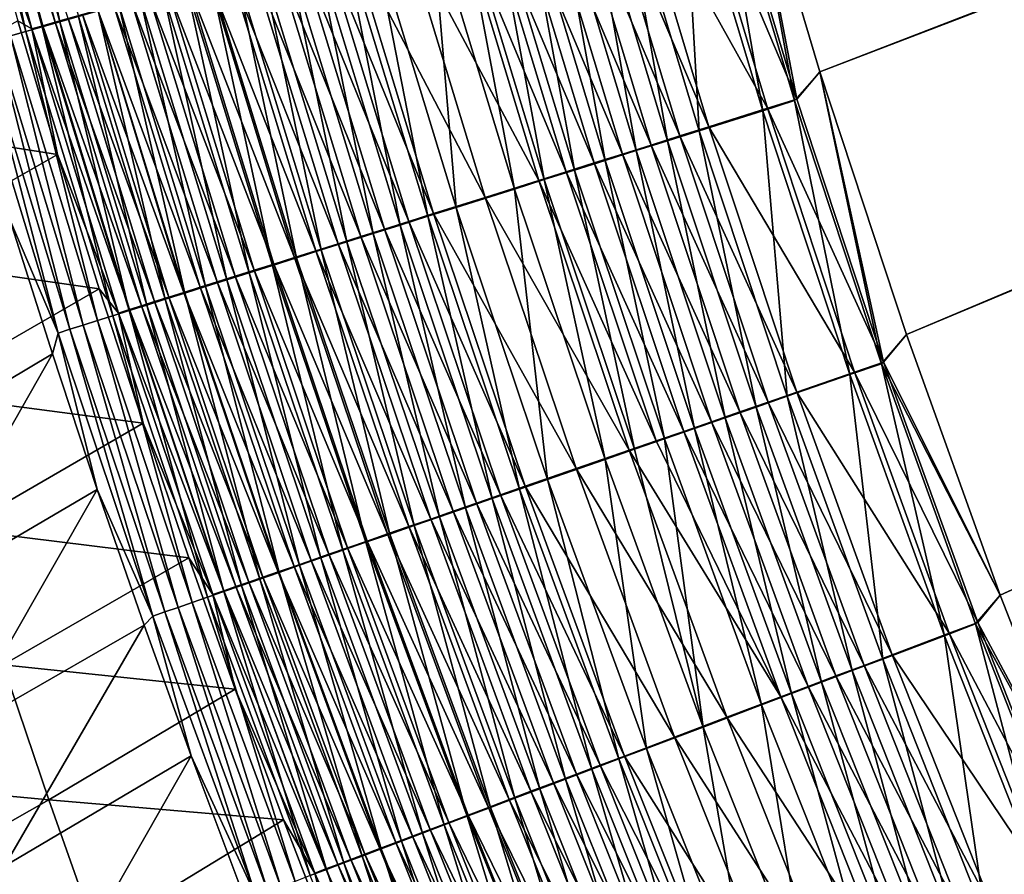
# Model space of a CAD drawing. Header units: metres. Extents: x 0 to 1400, y -1400 to 0.
# Tile 45 of 256: x 220 to 263, y -884 to -846. Entities that reach past the tile are written whole.
import ezdxf

# ---------------------------------------------------------------- set-up
doc = ezdxf.new("R2010")
doc.units = ezdxf.units.M

msp = doc.modelspace()

# ---------------------------------------------------------------- linework, layer by layer
at = {"layer": 'None'}
for points in [[(255.008926, -848.654297, -503.477753), (251.523605, -836.957336, -503.477753), (623.399841, -706.274292, -503.477753)], [(251.523621, -836.957275, -500.477753), (255.008942, -848.654236, -500.477753), (626.394043, -706.461426, -500.477753)], [(623.399841, -706.274292, -503.477753), (258.819977, -860.249512, -503.477753), (255.008926, -848.654297, -503.477753)], [(626.394043, -706.461426, -500.477753), (255.008942, -848.654236, -500.477753), (258.819977, -860.249451, -500.477753)], [(262.953918, -871.733887, -503.477753), (258.819977, -860.249512, -503.477753), (623.399841, -706.274292, -503.477753)], [(258.819977, -860.249451, -500.477753), (262.953918, -871.733887, -500.477753), (626.394043, -706.461426, -500.477753)], [(267.40802, -883.098511, -503.477753), (262.953918, -871.733887, -503.477753), (623.399841, -706.274292, -503.477753)], [(262.953918, -871.733887, -500.477753), (267.40799, -883.098511, -500.477753), (626.394043, -706.461426, -500.477753)], [(220.008713, -846.884766, -484.198975), (216.520538, -834.241577, -484.020416), (217.251572, -834.054565, -485.311615)], [(217.304382, -833.997925, -478.841522), (216.820282, -834.12207, -477.562378), (220.766678, -846.627014, -479.035065)], [(220.737335, -846.676636, -485.479645), (217.251572, -834.054565, -485.311615), (218.031128, -833.855225, -486.572296)], [(220.008713, -846.884766, -484.198975), (217.251572, -834.054565, -485.311615), (220.737335, -846.676636, -485.479645)], [(221.300293, -846.474548, -480.285583), (217.837357, -833.861389, -480.101624), (217.304382, -833.997925, -478.841522)], [(220.766678, -846.627014, -479.035065), (221.300293, -846.474548, -480.285583), (217.304382, -833.997925, -478.841522)], [(217.837357, -833.861389, -480.101624), (221.300293, -846.474548, -480.285583), (221.880783, -846.308655, -481.514679)], [(218.858078, -833.64386, -487.799988), (221.513474, -846.455078, -486.729828), (218.031128, -833.855225, -486.572296)], [(218.031128, -833.855225, -486.572296), (221.513474, -846.455078, -486.729828), (220.737335, -846.676636, -485.479645)], [(221.513474, -846.455078, -486.729828), (218.858078, -833.64386, -487.799988), (222.336029, -846.220215, -487.947113)], [(219.32872, -847.079041, -482.890259), (216.520538, -834.241577, -484.020416), (220.008713, -846.884766, -484.198975)], [(216.820282, -834.12207, -477.562378), (218.004349, -840.525269, -476.386353), (220.280975, -846.76593, -477.765411)], [(216.820282, -834.12207, -477.562378), (220.280975, -846.76593, -477.765411), (220.766678, -846.627014, -479.035065)], [(251.523605, -836.957336, -503.477753), (253.892075, -849.929993, -503.449524), (250.392166, -838.219604, -503.449249)], [(253.991898, -849.859558, -500.451813), (251.523621, -836.957275, -500.477753), (250.493881, -838.14917, -500.451538)], [(251.523605, -836.957336, -503.477753), (255.008926, -848.654297, -503.477753), (253.892075, -849.929993, -503.449524)], [(255.008942, -848.654236, -500.477753), (251.523621, -836.957275, -500.477753), (253.991898, -849.859558, -500.451813)], [(250.392166, -838.219604, -503.449249), (252.486954, -850.373535, -503.363617), (248.968475, -838.625427, -503.362518)], [(253.991898, -849.859558, -500.451813), (250.493881, -838.14917, -500.451538), (249.18251, -838.522949, -500.371704)], [(250.392166, -838.219604, -503.449249), (253.892075, -849.929993, -503.449524), (252.486954, -850.373535, -503.363617)], [(249.68689, -851.257324, -503.020233), (246.131516, -839.434143, -503.015747), (248.968475, -838.625427, -503.362518)], [(252.697617, -850.268005, -500.372742), (249.18251, -838.522949, -500.371704), (246.569336, -839.267761, -500.052399)], [(248.968475, -838.625427, -503.362518), (252.486954, -850.373535, -503.363617), (249.68689, -851.257324, -503.020233)], [(252.697617, -850.268005, -500.372742), (253.991898, -849.859558, -500.451813), (249.18251, -838.522949, -500.371704)], [(250.118439, -851.082031, -500.056519), (246.569336, -839.267761, -500.052399), (245.272232, -839.637512, -499.813568)], [(250.118439, -851.082031, -500.056519), (252.697617, -850.268005, -500.372742), (246.569336, -839.267761, -500.052399)], [(248.83812, -851.486084, -499.820007), (245.272232, -839.637512, -499.813568), (243.984619, -840.004517, -499.522369)], [(248.296936, -851.696106, -502.763428), (244.723343, -839.835571, -502.756409), (246.131516, -839.434143, -503.015747)], [(248.83812, -851.486084, -499.820007), (250.118439, -851.082031, -500.056519), (245.272232, -839.637512, -499.813568)], [(248.296936, -851.696106, -502.763428), (246.131516, -839.434143, -503.015747), (249.68689, -851.257324, -503.020233)], [(247.567062, -851.887268, -499.531616), (243.984619, -840.004517, -499.522369), (242.708817, -840.368164, -499.179138)], [(246.917023, -852.131653, -502.450287), (243.325455, -840.23407, -502.440247), (244.723343, -839.835571, -502.756409)], [(247.567062, -851.887268, -499.531616), (248.83812, -851.486084, -499.820007), (243.984619, -840.004517, -499.522369)], [(246.917023, -852.131653, -502.450287), (244.723343, -839.835571, -502.756409), (248.296936, -851.696106, -502.763428)], [(218.004349, -840.525269, -476.386353), (219.664642, -846.411011, -476.483002), (220.280975, -846.76593, -477.765411)], [(246.307541, -852.28479, -499.191681), (242.708817, -840.368164, -499.179138), (241.447205, -840.727783, -498.784149)], [(243.325455, -840.23407, -502.440247), (245.549652, -852.563293, -502.081207), (241.940399, -840.628967, -502.067566)], [(246.307541, -852.28479, -499.191681), (247.567062, -851.887268, -499.531616), (242.708817, -840.368164, -499.179138)], [(245.549652, -852.563293, -502.081207), (243.325455, -840.23407, -502.440247), (246.917023, -852.131653, -502.450287)], [(241.447205, -840.727783, -498.784149), (240.202011, -841.082764, -498.337891), (245.06189, -852.677917, -498.800507)], [(241.940399, -840.628967, -502.067566), (244.197327, -852.990173, -501.656494), (240.57074, -841.019409, -501.638733)], [(245.06189, -852.677917, -498.800507), (246.307541, -852.28479, -499.191681), (241.447205, -840.727783, -498.784149)], [(241.940399, -840.628967, -502.067566), (245.549652, -852.563293, -502.081207), (244.197327, -852.990173, -501.656494)], [(242.620529, -853.448486, -497.866547), (238.975067, -841.432556, -497.841187), (236.582809, -842.114563, -496.700378)], [(239.218918, -841.404846, -501.154236), (241.546906, -853.826782, -500.642487), (237.886917, -841.784607, -500.61496)], [(243.832291, -853.06604, -498.358521), (240.202011, -841.082764, -498.337891), (238.975067, -841.432556, -497.841187)], [(242.620529, -853.448486, -497.866547), (243.832291, -853.06604, -498.358521), (238.975067, -841.432556, -497.841187)], [(240.57074, -841.019409, -501.638733), (242.862442, -853.411499, -501.176605), (239.218918, -841.404846, -501.154236)], [(239.218918, -841.404846, -501.154236), (242.862442, -853.411499, -501.176605), (241.546906, -853.826782, -500.642487)], [(240.202011, -841.082764, -498.337891), (243.832291, -853.06604, -498.358521), (245.06189, -852.677917, -498.800507)], [(240.57074, -841.019409, -501.638733), (244.197327, -852.990173, -501.656494), (242.862442, -853.411499, -501.176605)], [(237.886917, -841.784607, -500.61496), (238.981232, -854.636719, -499.415588), (235.28981, -842.525085, -499.376373)], [(237.886917, -841.784607, -500.61496), (241.546906, -853.826782, -500.642487), (238.981232, -854.636719, -499.415588)], [(240.257233, -854.194458, -496.736481), (236.582809, -842.114563, -496.700378), (234.284149, -842.769897, -495.369507)], [(240.257233, -854.194458, -496.736481), (242.620529, -853.448486, -497.866547), (236.582809, -842.114563, -496.700378)], [(235.28981, -842.525085, -499.376373), (237.734741, -855.030212, -498.724945), (234.028427, -842.884766, -498.679199)], [(235.28981, -842.525085, -499.376373), (238.981232, -854.636719, -499.415588), (237.734741, -855.030212, -498.724945)], [(236.888, -855.257935, -494.690552), (233.174194, -843.086426, -494.635254), (232.092804, -843.394775, -493.856415)], [(234.028427, -842.884766, -498.679199), (236.514893, -855.415283, -497.984192), (232.794312, -843.236694, -497.931519)], [(237.985413, -854.91156, -495.41803), (234.284149, -842.769897, -495.369507), (233.174194, -843.086426, -494.635254)], [(236.888, -855.257935, -494.690552), (237.985413, -854.91156, -495.41803), (233.174194, -843.086426, -494.635254)], [(234.028427, -842.884766, -498.679199), (237.734741, -855.030212, -498.724945), (236.514893, -855.415283, -497.984192)], [(237.985413, -854.91156, -495.41803), (240.257233, -854.194458, -496.736481), (234.284149, -842.769897, -495.369507)], [(234.162445, -856.157959, -496.356567), (230.415314, -843.915161, -496.288818), (231.58931, -843.580322, -497.134369)], [(235.818512, -855.595581, -493.918823), (232.092804, -843.394775, -493.856415), (231.041611, -843.69458, -493.034058)], [(235.323517, -855.791443, -497.194397), (231.58931, -843.580322, -497.134369), (232.794312, -843.236694, -497.931519)], [(234.162445, -856.157959, -496.356567), (231.58931, -843.580322, -497.134369), (235.323517, -855.791443, -497.194397)], [(235.818512, -855.595581, -493.918823), (236.888, -855.257935, -494.690552), (232.092804, -843.394775, -493.856415)], [(232.794312, -843.236694, -497.931519), (236.514893, -855.415283, -497.984192), (235.323517, -855.791443, -497.194397)], [(233.769592, -856.242371, -492.24704), (230.02211, -843.985291, -492.169464), (229.035751, -844.266663, -491.264008)], [(233.033432, -856.514404, -495.471832), (229.274109, -844.240662, -495.396027), (230.415314, -843.915161, -496.288818)], [(234.778549, -855.923828, -493.103912), (231.041611, -843.69458, -493.034058), (230.02211, -843.985291, -492.169464)], [(233.769592, -856.242371, -492.24704), (234.778549, -855.923828, -493.103912), (230.02211, -843.985291, -492.169464)], [(233.033432, -856.514404, -495.471832), (230.415314, -843.915161, -496.288818), (234.162445, -856.157959, -496.356567)], [(234.778549, -855.923828, -493.103912), (235.818512, -855.595581, -493.918823), (231.041611, -843.69458, -493.034058)], [(232.793015, -856.550659, -491.34964), (229.035751, -844.266663, -491.264008), (228.083923, -844.538147, -490.319122)], [(229.274109, -844.240662, -495.396027), (231.93808, -856.860229, -494.541595), (228.167313, -844.556335, -494.457367)], [(232.793015, -856.550659, -491.34964), (233.769592, -856.242371, -492.24704), (229.035751, -844.266663, -491.264008)], [(231.93808, -856.860229, -494.541595), (229.274109, -844.240662, -495.396027), (233.033432, -856.514404, -495.471832)], [(227.096481, -844.861816, -493.474396), (229.85437, -857.518188, -492.550537), (226.063156, -845.156616, -492.448608)], [(227.168091, -844.799438, -489.336182), (226.289673, -845.050049, -488.316528), (230.942657, -857.134827, -489.438599)], [(230.877869, -857.195007, -493.567352), (227.096481, -844.861816, -493.474396), (228.167313, -844.556335, -494.457367)], [(229.85437, -857.518188, -492.550537), (227.096481, -844.861816, -493.474396), (230.877869, -857.195007, -493.567352)], [(231.850235, -856.848328, -490.413025), (228.083923, -844.538147, -490.319122), (227.168091, -844.799438, -489.336182)], [(230.942657, -857.134827, -489.438599), (231.850235, -856.848328, -490.413025), (227.168091, -844.799438, -489.336182)], [(231.850235, -856.848328, -490.413025), (232.793015, -856.550659, -491.34964), (228.083923, -844.538147, -490.319122)], [(228.167313, -844.556335, -494.457367), (231.93808, -856.860229, -494.541595), (230.877869, -857.195007, -493.567352)], [(229.238708, -857.672852, -487.381592), (225.450104, -845.289612, -487.261566), (224.650818, -845.517761, -486.172699)], [(226.063156, -845.156616, -492.448608), (228.869064, -857.829285, -491.492615), (225.068893, -845.440308, -491.38147)], [(226.289673, -845.050049, -488.316528), (225.450104, -845.289612, -487.261566), (230.071686, -857.409851, -488.427643)], [(225.450104, -845.289612, -487.261566), (229.238708, -857.672852, -487.381592), (230.071686, -857.409851, -488.427643)], [(226.063156, -845.156616, -492.448608), (229.85437, -857.518188, -492.550537), (228.869064, -857.829285, -491.492615)], [(226.289673, -845.050049, -488.316528), (230.071686, -857.409851, -488.427643), (230.942657, -857.134827, -489.438599)], [(227.692322, -858.161194, -485.189636), (223.893158, -845.734009, -485.051422), (223.178253, -845.93811, -483.899841)], [(227.019196, -858.413452, -489.25946), (223.203766, -845.972534, -489.129211), (224.11525, -845.712402, -490.274506)], [(224.650818, -845.517761, -486.172699), (223.893158, -845.734009, -485.051422), (228.445145, -857.923462, -486.301758)], [(223.893158, -845.734009, -485.051422), (227.692322, -858.161194, -485.189636), (228.445145, -857.923462, -486.301758)], [(225.068893, -845.440308, -491.38147), (227.923492, -858.127869, -490.395111), (224.11525, -845.712402, -490.274506)], [(224.11525, -845.712402, -490.274506), (227.923492, -858.127869, -490.395111), (227.019196, -858.413452, -489.25946)], [(228.445145, -857.923462, -486.301758), (229.238708, -857.672852, -487.381592), (224.650818, -845.517761, -486.172699)], [(225.068893, -845.440308, -491.38147), (228.869064, -857.829285, -491.492615), (227.923492, -858.127869, -490.395111)], [(226.313187, -858.596802, -482.876953), (222.507111, -846.129761, -482.720184), (221.880783, -846.308655, -481.514679)], [(223.203766, -845.972534, -489.129211), (226.157654, -858.685547, -488.087158), (222.336029, -846.220215, -487.947113)], [(223.178253, -845.93811, -483.899841), (222.507111, -846.129761, -482.720184), (226.981323, -858.385742, -484.047302)], [(222.507111, -846.129761, -482.720184), (226.313187, -858.596802, -482.876953), (226.981323, -858.385742, -484.047302)], [(226.981323, -858.385742, -484.047302), (227.692322, -858.161194, -485.189636), (223.178253, -845.93811, -483.899841)], [(226.157654, -858.685547, -488.087158), (223.203766, -845.972534, -489.129211), (227.019196, -858.413452, -489.25946)], [(221.412216, -852.311951, -476.578217), (219.664642, -846.411011, -476.483002), (211.787125, -850.785583, -450.113312)], [(220.280975, -846.76593, -477.765411), (219.664642, -846.411011, -476.483002), (221.412216, -852.311951, -476.578217)], [(220.766678, -846.627014, -479.035065), (220.280975, -846.76593, -477.765411), (224.576111, -859.145569, -479.219604)], [(221.513474, -846.455078, -486.729828), (224.568481, -859.1875, -485.639679), (220.737335, -846.676636, -485.479645)], [(225.109558, -858.977051, -480.460907), (221.300293, -846.474548, -480.285583), (220.766678, -846.627014, -479.035065)], [(224.576111, -859.145569, -479.219604), (225.109558, -858.977051, -480.460907), (220.766678, -846.627014, -479.035065)], [(221.880783, -846.308655, -481.514679), (221.300293, -846.474548, -480.285583), (225.688919, -858.794006, -481.680756)], [(221.300293, -846.474548, -480.285583), (225.109558, -858.977051, -480.460907), (225.688919, -858.794006, -481.680756)], [(225.340363, -858.943665, -486.879822), (221.513474, -846.455078, -486.729828), (222.336029, -846.220215, -487.947113)], [(224.568481, -859.1875, -485.639679), (221.513474, -846.455078, -486.729828), (225.340363, -858.943665, -486.879822)], [(225.688919, -858.794006, -481.680756), (226.313187, -858.596802, -482.876953), (221.880783, -846.308655, -481.514679)], [(222.336029, -846.220215, -487.947113), (226.157654, -858.685547, -488.087158), (225.340363, -858.943665, -486.879822)], [(222.536377, -859.829468, -481.746216), (218.698502, -847.259094, -481.555908), (219.32872, -847.079041, -482.890259)], [(223.165375, -859.630737, -483.070496), (219.32872, -847.079041, -482.890259), (220.008713, -846.884766, -484.198975)], [(223.165375, -859.630737, -483.070496), (222.536377, -859.829468, -481.746216), (219.32872, -847.079041, -482.890259)], [(223.843109, -859.416626, -484.36911), (220.008713, -846.884766, -484.198975), (220.737335, -846.676636, -485.479645)], [(223.165375, -859.630737, -483.070496), (220.008713, -846.884766, -484.198975), (223.843109, -859.416626, -484.36911)], [(220.280975, -846.76593, -477.765411), (221.412216, -852.311951, -476.578217), (224.0896, -859.299316, -477.959045)], [(220.280975, -846.76593, -477.765411), (224.0896, -859.299316, -477.959045), (224.576111, -859.145569, -479.219604)], [(220.737335, -846.676636, -485.479645), (224.568481, -859.1875, -485.639679), (223.843109, -859.416626, -484.36911)], [(221.429016, -860.179443, -479.030151), (217.591843, -847.5755, -478.819977), (218.119171, -847.424683, -480.198334)], [(218.698502, -847.259094, -481.555908), (221.957214, -860.012451, -480.398651), (218.119171, -847.424683, -480.198334)], [(218.119171, -847.424683, -480.198334), (221.957214, -860.012451, -480.398651), (221.429016, -860.179443, -479.030151)], [(218.698502, -847.259094, -481.555908), (222.536377, -859.829468, -481.746216), (221.957214, -860.012451, -480.398651)], [(221.429016, -860.179443, -479.030151), (219.312576, -855.172302, -477.565002), (217.591843, -847.5755, -478.819977)], [(255.008926, -848.654297, -503.477753), (257.71759, -861.529358, -503.449768), (253.892075, -849.929993, -503.449524)], [(257.815643, -861.458801, -500.452026), (255.008942, -848.654236, -500.477753), (253.991898, -849.859558, -500.451813)], [(255.008926, -848.654297, -503.477753), (258.819977, -860.249512, -503.477753), (257.71759, -861.529358, -503.449768)], [(257.815643, -861.458801, -500.452026), (258.819977, -860.249451, -500.477753), (255.008942, -848.654236, -500.477753)], [(253.892075, -849.929993, -503.449524), (256.331726, -862.009949, -503.364655), (252.486954, -850.373535, -503.363617)], [(257.815643, -861.458801, -500.452026), (253.991898, -849.859558, -500.451813), (252.697617, -850.268005, -500.372742)], [(253.892075, -849.929993, -503.449524), (257.71759, -861.529358, -503.449768), (256.331726, -862.009949, -503.364655)], [(252.486954, -850.373535, -503.363617), (253.569916, -862.967651, -503.024445), (249.68689, -851.257324, -503.020233)], [(256.539093, -861.901428, -500.373688), (252.697617, -850.268005, -500.372742), (250.118439, -851.082031, -500.056519)], [(252.486954, -850.373535, -503.363617), (256.331726, -862.009949, -503.364655), (253.569916, -862.967651, -503.024445)], [(256.539093, -861.901428, -500.373688), (257.815643, -861.458801, -500.452026), (252.697617, -850.268005, -500.372742)], [(213.473862, -856.827393, -450.095612), (221.412216, -852.311951, -476.578217), (211.787125, -850.785583, -450.113312)], [(252.198868, -863.443054, -502.769958), (248.296936, -851.696106, -502.763428), (249.68689, -851.257324, -503.020233)], [(253.995132, -862.783447, -500.060394), (250.118439, -851.082031, -500.056519), (248.83812, -851.486084, -499.820007)], [(249.68689, -851.257324, -503.020233), (253.569916, -862.967651, -503.024445), (252.198868, -863.443054, -502.769958)], [(253.995132, -862.783447, -500.060394), (256.539093, -861.901428, -500.373688), (250.118439, -851.082031, -500.056519)], [(250.837616, -863.9151, -502.459717), (246.917023, -852.131653, -502.450287), (248.296936, -851.696106, -502.763428)], [(252.732224, -863.221313, -499.82605), (248.83812, -851.486084, -499.820007), (247.567062, -851.887268, -499.531616)], [(250.837616, -863.9151, -502.459717), (248.296936, -851.696106, -502.763428), (252.198868, -863.443054, -502.769958)], [(252.732224, -863.221313, -499.82605), (253.995132, -862.783447, -500.060394), (248.83812, -851.486084, -499.820007)], [(250.235779, -864.086914, -499.203491), (246.307541, -852.28479, -499.191681), (245.06189, -852.677917, -498.800507)], [(249.488632, -864.382874, -502.094025), (245.549652, -852.563293, -502.081207), (246.917023, -852.131653, -502.450287)], [(251.478363, -863.656067, -499.540314), (247.567062, -851.887268, -499.531616), (246.307541, -852.28479, -499.191681)], [(250.235779, -864.086914, -499.203491), (251.478363, -863.656067, -499.540314), (246.307541, -852.28479, -499.191681)], [(249.488632, -864.382874, -502.094025), (246.917023, -852.131653, -502.450287), (250.837616, -863.9151, -502.459717)], [(251.478363, -863.656067, -499.540314), (252.732224, -863.221313, -499.82605), (247.567062, -851.887268, -499.531616)], [(223.248505, -858.227234, -476.671936), (221.412216, -852.311951, -476.578217), (213.473862, -856.827393, -450.095612)], [(221.412216, -852.311951, -476.578217), (223.248505, -858.227234, -476.671936), (224.0896, -859.299316, -477.959045)], [(245.06189, -852.677917, -498.800507), (243.832291, -853.06604, -498.358521), (249.006744, -864.513062, -498.815887)], [(245.549652, -852.563293, -502.081207), (248.154358, -864.845581, -501.673187), (244.197327, -852.990173, -501.656494)], [(249.006744, -864.513062, -498.815887), (250.235779, -864.086914, -499.203491), (245.06189, -852.677917, -498.800507)], [(248.154358, -864.845581, -501.673187), (245.549652, -852.563293, -502.081207), (249.488632, -864.382874, -502.094025)], [(247.793381, -864.933777, -498.377899), (243.832291, -853.06604, -498.358521), (242.620529, -853.448486, -497.866547)], [(244.197327, -852.990173, -501.656494), (246.837097, -865.302368, -501.197662), (242.862442, -853.411499, -501.176605)], [(243.832291, -853.06604, -498.358521), (247.793381, -864.933777, -498.377899), (249.006744, -864.513062, -498.815887)], [(244.197327, -852.990173, -501.656494), (248.154358, -864.845581, -501.673187), (246.837097, -865.302368, -501.197662)], [(246.597458, -865.348389, -497.890411), (242.620529, -853.448486, -497.866547), (240.257233, -854.194458, -496.736481)], [(242.862442, -853.411499, -501.176605), (245.538757, -865.752563, -500.668396), (241.546906, -853.826782, -500.642487)], [(246.597458, -865.348389, -497.890411), (247.793381, -864.933777, -498.377899), (242.620529, -853.448486, -497.866547)], [(242.862442, -853.411499, -501.176605), (246.837097, -865.302368, -501.197662), (245.538757, -865.752563, -500.668396)], [(241.546906, -853.826782, -500.642487), (243.005981, -866.630798, -499.452576), (238.981232, -854.636719, -499.415588)], [(241.546906, -853.826782, -500.642487), (245.538757, -865.752563, -500.668396), (243.005981, -866.630798, -499.452576)], [(244.26445, -866.157349, -496.770538), (240.257233, -854.194458, -496.736481), (237.985413, -854.91156, -495.41803)], [(244.26445, -866.157349, -496.770538), (246.597458, -865.348389, -497.890411), (240.257233, -854.194458, -496.736481)], [(238.981232, -854.636719, -499.415588), (241.775101, -867.057678, -498.768066), (237.734741, -855.030212, -498.724945)], [(238.981232, -854.636719, -499.415588), (243.005981, -866.630798, -499.452576), (241.775101, -867.057678, -498.768066)], [(219.312576, -855.172302, -477.565002), (221.184235, -861.098938, -477.66568), (213.216843, -865.841003, -451.09906)], [(221.429016, -860.179443, -479.030151), (221.184235, -861.098938, -477.66568), (219.312576, -855.172302, -477.565002)], [(240.936691, -867.311157, -494.742706), (236.888, -855.257935, -494.690552), (235.818512, -855.595581, -493.918823)], [(237.734741, -855.030212, -498.724945), (240.570282, -867.475464, -498.033875), (236.514893, -855.415283, -497.984192)], [(242.020859, -866.935242, -495.463806), (237.985413, -854.91156, -495.41803), (236.888, -855.257935, -494.690552)], [(240.936691, -867.311157, -494.742706), (242.020859, -866.935242, -495.463806), (236.888, -855.257935, -494.690552)], [(237.734741, -855.030212, -498.724945), (241.775101, -867.057678, -498.768066), (240.570282, -867.475464, -498.033875)], [(242.020859, -866.935242, -495.463806), (244.26445, -866.157349, -496.770538), (237.985413, -854.91156, -495.41803)], [(239.879822, -867.677551, -493.977722), (235.818512, -855.595581, -493.918823), (234.778549, -855.923828, -493.103912)], [(236.514893, -855.415283, -497.984192), (239.39328, -867.883545, -497.251007), (235.323517, -855.791443, -497.194397)], [(239.879822, -867.677551, -493.977722), (240.936691, -867.311157, -494.742706), (235.818512, -855.595581, -493.918823)], [(236.514893, -855.415283, -497.984192), (240.570282, -867.475464, -498.033875), (239.39328, -867.883545, -497.251007)], [(237.129883, -868.668457, -495.543396), (233.033432, -856.514404, -495.471832), (234.162445, -856.157959, -496.356567)], [(238.851807, -868.033997, -493.16983), (234.778549, -855.923828, -493.103912), (233.769592, -856.242371, -492.24704)], [(238.245911, -868.281433, -496.420471), (234.162445, -856.157959, -496.356567), (235.323517, -855.791443, -497.194397)], [(237.129883, -868.668457, -495.543396), (234.162445, -856.157959, -496.356567), (238.245911, -868.281433, -496.420471)], [(238.851807, -868.033997, -493.16983), (239.879822, -867.677551, -493.977722), (234.778549, -855.923828, -493.103912)], [(235.323517, -855.791443, -497.194397), (239.39328, -867.883545, -497.251007), (238.245911, -868.281433, -496.420471)], [(236.888062, -868.714844, -491.430511), (232.793015, -856.550659, -491.34964), (231.850235, -856.848328, -490.413025)], [(236.046738, -869.044006, -494.621124), (231.93808, -856.860229, -494.541595), (233.033432, -856.514404, -495.471832)], [(237.854111, -868.379944, -492.320313), (233.769592, -856.242371, -492.24704), (232.793015, -856.550659, -491.34964)], [(236.888062, -868.714844, -491.430511), (237.854111, -868.379944, -492.320313), (232.793015, -856.550659, -491.34964)], [(236.046738, -869.044006, -494.621124), (233.033432, -856.514404, -495.471832), (237.129883, -868.668457, -495.543396)], [(237.854111, -868.379944, -492.320313), (238.851807, -868.033997, -493.16983), (233.769592, -856.242371, -492.24704)], [(215.240982, -862.846863, -450.078217), (223.248505, -858.227234, -476.671936), (213.473862, -856.827393, -450.095612)], [(231.93808, -856.860229, -494.541595), (234.997971, -869.407715, -493.655121), (230.877869, -857.195007, -493.567352)], [(235.955078, -869.03833, -490.50174), (231.850235, -856.848328, -490.413025), (230.942657, -857.134827, -489.438599)], [(235.955078, -869.03833, -490.50174), (236.888062, -868.714844, -491.430511), (231.850235, -856.848328, -490.413025)], [(234.997971, -869.407715, -493.655121), (231.93808, -856.860229, -494.541595), (236.046738, -869.044006, -494.621124)], [(230.071686, -857.409851, -488.427643), (229.238708, -857.672852, -487.381592), (234.193726, -869.649048, -488.532684)], [(233.985092, -869.758911, -492.64682), (229.85437, -857.518188, -492.550537), (230.877869, -857.195007, -493.567352)], [(230.942657, -857.134827, -489.438599), (230.071686, -857.409851, -488.427643), (235.056503, -869.349915, -489.53537)], [(230.071686, -857.409851, -488.427643), (234.193726, -869.649048, -488.532684), (235.056503, -869.349915, -489.53537)], [(230.877869, -857.195007, -493.567352), (234.997971, -869.407715, -493.655121), (233.985092, -869.758911, -492.64682)], [(235.056503, -869.349915, -489.53537), (235.955078, -869.03833, -490.50174), (230.942657, -857.134827, -489.438599)], [(228.445145, -857.923462, -486.301758), (227.692322, -858.161194, -485.189636), (232.581055, -870.208191, -486.423767)], [(228.869064, -857.829285, -491.492615), (232.072906, -870.421997, -490.509125), (227.923492, -858.127869, -490.395111)], [(233.368118, -869.935303, -487.495026), (229.238708, -857.672852, -487.381592), (228.445145, -857.923462, -486.301758)], [(232.581055, -870.208191, -486.423767), (233.368118, -869.935303, -487.495026), (228.445145, -857.923462, -486.301758)], [(229.85437, -857.518188, -492.550537), (233.009567, -870.097168, -491.597656), (228.869064, -857.829285, -491.492615)], [(228.869064, -857.829285, -491.492615), (233.009567, -870.097168, -491.597656), (232.072906, -870.421997, -490.509125)], [(229.238708, -857.672852, -487.381592), (233.368118, -869.935303, -487.495026), (234.193726, -869.649048, -488.532684)], [(233.009567, -870.097168, -491.597656), (229.85437, -857.518188, -492.550537), (233.985092, -869.758911, -492.64682)], [(225.174942, -864.156067, -476.764069), (223.248505, -858.227234, -476.671936), (215.240982, -862.846863, -450.078217)], [(224.0896, -859.299316, -477.959045), (223.248505, -858.227234, -476.671936), (225.174942, -864.156067, -476.764069)], [(231.833862, -870.467224, -485.320374), (227.692322, -858.161194, -485.189636), (226.981323, -858.385742, -484.047302)], [(227.923492, -858.127869, -490.395111), (231.176605, -870.732788, -489.382629), (227.019196, -858.413452, -489.25946)], [(227.692322, -858.161194, -485.189636), (231.833862, -870.467224, -485.320374), (232.581055, -870.208191, -486.423767)], [(227.923492, -858.127869, -490.395111), (232.072906, -870.421997, -490.509125), (231.176605, -870.732788, -489.382629)], [(225.688919, -858.794006, -481.680756), (225.109558, -858.977051, -480.460907), (229.841873, -871.157898, -481.837952)], [(226.157654, -858.685547, -488.087158), (229.510956, -871.310364, -487.021729), (225.340363, -858.943665, -486.879822)], [(230.463257, -870.942444, -483.025299), (226.313187, -858.596802, -482.876953), (225.688919, -858.794006, -481.680756)], [(229.841873, -871.157898, -481.837952), (230.463257, -870.942444, -483.025299), (225.688919, -858.794006, -481.680756)], [(230.322144, -871.029053, -488.219635), (226.157654, -858.685547, -488.087158), (227.019196, -858.413452, -489.25946)], [(229.510956, -871.310364, -487.021729), (226.157654, -858.685547, -488.087158), (230.322144, -871.029053, -488.219635)], [(226.981323, -858.385742, -484.047302), (226.313187, -858.596802, -482.876953), (231.127594, -870.712097, -484.186829)], [(226.313187, -858.596802, -482.876953), (230.463257, -870.942444, -483.025299), (231.127594, -870.712097, -484.186829)], [(231.127594, -870.712097, -484.186829), (231.833862, -870.467224, -485.320374), (226.981323, -858.385742, -484.047302)], [(227.019196, -858.413452, -489.25946), (231.176605, -870.732788, -489.382629), (230.322144, -871.029053, -488.219635)], [(224.568481, -859.1875, -485.639679), (228.022964, -871.826294, -484.530121), (223.843109, -859.416626, -484.36911)], [(224.576111, -859.145569, -479.219604), (224.0896, -859.299316, -477.959045), (228.731979, -871.542664, -479.394409)], [(228.744186, -871.576233, -485.791107), (224.568481, -859.1875, -485.639679), (225.340363, -858.943665, -486.879822)], [(228.022964, -871.826294, -484.530121), (224.568481, -859.1875, -485.639679), (228.744186, -871.576233, -485.791107)], [(229.26445, -871.358093, -480.626923), (225.109558, -858.977051, -480.460907), (224.576111, -859.145569, -479.219604)], [(228.731979, -871.542664, -479.394409), (229.26445, -871.358093, -480.626923), (224.576111, -859.145569, -479.219604)], [(225.109558, -858.977051, -480.460907), (229.26445, -871.358093, -480.626923), (229.841873, -871.157898, -481.837952)], [(225.340363, -858.943665, -486.879822), (229.510956, -871.310364, -487.021729), (228.744186, -871.576233, -485.791107)], [(222.536377, -859.829468, -481.746216), (223.165375, -859.630737, -483.070496), (226.721451, -872.277588, -481.926392)], [(227.348343, -872.060242, -483.241119), (223.165375, -859.630737, -483.070496), (223.843109, -859.416626, -484.36911)], [(226.721451, -872.277588, -481.926392), (223.165375, -859.630737, -483.070496), (227.348343, -872.060242, -483.241119)], [(223.843109, -859.416626, -484.36911), (228.022964, -871.826294, -484.530121), (227.348343, -872.060242, -483.241119)], [(224.0896, -859.299316, -477.959045), (225.174942, -864.156067, -476.764069), (228.245483, -871.711365, -478.142517)], [(224.0896, -859.299316, -477.959045), (228.245483, -871.711365, -478.142517), (228.731979, -871.542664, -479.394409)], [(221.957214, -860.012451, -480.398651), (225.615204, -872.661194, -479.229248), (221.429016, -860.179443, -479.030151)], [(221.957214, -860.012451, -480.398651), (222.536377, -859.829468, -481.746216), (226.143372, -872.478027, -480.588318)], [(225.615204, -872.661194, -479.229248), (221.957214, -860.012451, -480.398651), (226.143372, -872.478027, -480.588318)], [(226.143372, -872.478027, -480.588318), (222.536377, -859.829468, -481.746216), (226.721451, -872.277588, -481.926392)], [(223.15892, -867.076416, -477.765289), (221.184235, -861.098938, -477.66568), (221.429016, -860.179443, -479.030151)], [(225.615204, -872.661194, -479.229248), (223.15892, -867.076416, -477.765289), (221.429016, -860.179443, -479.030151)], [(258.819977, -860.249512, -503.477753), (262.953918, -871.733887, -503.477753), (257.71759, -861.529358, -503.449768)], [(262.953918, -871.733887, -500.477753), (258.819977, -860.249451, -500.477753), (257.815643, -861.458801, -500.452026)], [(213.216843, -865.841003, -451.09906), (221.184235, -861.098938, -477.66568), (215.086685, -871.815735, -451.088226)], [(221.184235, -861.098938, -477.66568), (223.15892, -867.076416, -477.765289), (215.086685, -871.815735, -451.088226)], [(257.71759, -861.529358, -503.449768), (260.501678, -873.52533, -503.365601), (256.331726, -862.009949, -503.364655)], [(261.963989, -872.937622, -500.45224), (257.815643, -861.458801, -500.452026), (256.539093, -861.901428, -500.373688)], [(257.71759, -861.529358, -503.449768), (262.953918, -871.733887, -503.477753), (261.867645, -873.008362, -503.449982)], [(261.867645, -873.008362, -503.449982), (260.501678, -873.52533, -503.365601), (257.71759, -861.529358, -503.449768)], [(261.963989, -872.937622, -500.45224), (262.953918, -871.733887, -500.477753), (257.815643, -861.458801, -500.452026)], [(256.331726, -862.009949, -503.364655), (257.779449, -874.555603, -503.02832), (253.569916, -862.967651, -503.024445)], [(260.70578, -873.413757, -500.374542), (256.539093, -861.901428, -500.373688), (253.995132, -862.783447, -500.060394)], [(256.331726, -862.009949, -503.364655), (260.501678, -873.52533, -503.365601), (257.779449, -874.555603, -503.02832)], [(260.70578, -873.413757, -500.374542), (261.963989, -872.937622, -500.45224), (256.539093, -861.901428, -500.373688)], [(217.088348, -868.842651, -450.061127), (225.174942, -864.156067, -476.764069), (215.240982, -862.846863, -450.078217)], [(253.569916, -862.967651, -503.024445), (256.427948, -875.067139, -502.776062), (252.198868, -863.443054, -502.769958)], [(258.198273, -874.362671, -500.063965), (253.995132, -862.783447, -500.060394), (252.732224, -863.221313, -499.82605)], [(253.569916, -862.967651, -503.024445), (257.779449, -874.555603, -503.02832), (256.427948, -875.067139, -502.776062)], [(258.198273, -874.362671, -500.063965), (260.70578, -873.413757, -500.374542), (253.995132, -862.783447, -500.060394)], [(255.086029, -875.574951, -502.468506), (250.837616, -863.9151, -502.459717), (252.198868, -863.443054, -502.769958)], [(256.953369, -874.833801, -499.831635), (252.732224, -863.221313, -499.82605), (251.478363, -863.656067, -499.540314)], [(252.198868, -863.443054, -502.769958), (256.427948, -875.067139, -502.776062), (255.086029, -875.574951, -502.468506)], [(256.953369, -874.833801, -499.831635), (258.198273, -874.362671, -500.063965), (252.732224, -863.221313, -499.82605)], [(253.756088, -876.078308, -502.105957), (249.488632, -864.382874, -502.094025), (250.837616, -863.9151, -502.459717)], [(255.717316, -875.301514, -499.54837), (251.478363, -863.656067, -499.540314), (250.235779, -864.086914, -499.203491)], [(253.756088, -876.078308, -502.105957), (250.837616, -863.9151, -502.459717), (255.086029, -875.574951, -502.468506)], [(255.717316, -875.301514, -499.54837), (256.953369, -874.833801, -499.831635), (251.478363, -863.656067, -499.540314)], [(227.192963, -870.097473, -476.854553), (225.174942, -864.156067, -476.764069), (217.088348, -868.842651, -450.061127)], [(225.174942, -864.156067, -476.764069), (227.192963, -870.097473, -476.854553), (228.245483, -871.711365, -478.142517)], [(252.440506, -876.576172, -501.688751), (248.154358, -864.845581, -501.673187), (249.488632, -864.382874, -502.094025)], [(254.492279, -875.765076, -499.214478), (250.235779, -864.086914, -499.203491), (249.006744, -864.513062, -498.815887)], [(252.440506, -876.576172, -501.688751), (249.488632, -864.382874, -502.094025), (253.756088, -876.078308, -502.105957)], [(254.492279, -875.765076, -499.214478), (255.717316, -875.301514, -499.54837), (250.235779, -864.086914, -499.203491)], [(248.154358, -864.845581, -501.673187), (249.861115, -877.552368, -500.692596), (246.837097, -865.302368, -501.197662)], [(249.006744, -864.513062, -498.815887), (247.793381, -864.933777, -498.377899), (253.280472, -876.223694, -498.830231)], [(249.861115, -877.552368, -500.692596), (248.154358, -864.845581, -501.673187), (252.440506, -876.576172, -501.688751)], [(253.280472, -876.223694, -498.830231), (254.492279, -875.765076, -499.214478), (249.006744, -864.513062, -498.815887)], [(246.837097, -865.302368, -501.197662), (249.861115, -877.552368, -500.692596), (245.538757, -865.752563, -500.668396)], [(253.280472, -876.223694, -498.830231), (247.793381, -864.933777, -498.377899), (246.597458, -865.348389, -497.890411)], [(250.904541, -877.122742, -497.912689), (246.597458, -865.348389, -497.890411), (244.26445, -866.157349, -496.770538)], [(250.904541, -877.122742, -497.912689), (253.280472, -876.223694, -498.830231), (246.597458, -865.348389, -497.890411)], [(248.603134, -877.993591, -496.802368), (244.26445, -866.157349, -496.770538), (242.020859, -866.935242, -495.463806)], [(245.538757, -865.752563, -500.668396), (247.362656, -878.497925, -499.487152), (243.005981, -866.630798, -499.452576)], [(248.603134, -877.993591, -496.802368), (250.904541, -877.122742, -497.912689), (244.26445, -866.157349, -496.770538)], [(245.538757, -865.752563, -500.668396), (249.861115, -877.552368, -500.692596), (247.362656, -878.497925, -499.487152)], [(246.389099, -878.83136, -495.506622), (242.020859, -866.935242, -495.463806), (240.936691, -867.311157, -494.742706)], [(243.005981, -866.630798, -499.452576), (246.148117, -878.95752, -498.808411), (241.775101, -867.057678, -498.768066)], [(246.389099, -878.83136, -495.506622), (248.603134, -877.993591, -496.802368), (242.020859, -866.935242, -495.463806)], [(243.005981, -866.630798, -499.452576), (247.362656, -878.497925, -499.487152), (246.148117, -878.95752, -498.808411)], [(215.086685, -871.815735, -451.088226), (223.15892, -867.076416, -477.765289), (217.035919, -877.764587, -451.077484)], [(223.15892, -867.076416, -477.765289), (225.22197, -873.053345, -477.862823), (217.035919, -877.764587, -451.077484)], [(225.615204, -872.661194, -479.229248), (225.22197, -873.053345, -477.862823), (223.15892, -867.076416, -477.765289)], [(240.570282, -867.475464, -498.033875), (243.79718, -879.847168, -497.304047), (239.39328, -867.883545, -497.251007)], [(245.318863, -879.236328, -494.791534), (240.936691, -867.311157, -494.742706), (239.879822, -867.677551, -493.977722)], [(241.775101, -867.057678, -498.768066), (244.959045, -879.407471, -498.080383), (240.570282, -867.475464, -498.033875)], [(240.570282, -867.475464, -498.033875), (244.959045, -879.407471, -498.080383), (243.79718, -879.847168, -497.304047)], [(245.318863, -879.236328, -494.791534), (246.389099, -878.83136, -495.506622), (240.936691, -867.311157, -494.742706)], [(241.775101, -867.057678, -498.768066), (246.148117, -878.95752, -498.808411), (244.959045, -879.407471, -498.080383)], [(239.39328, -867.883545, -497.251007), (242.664246, -880.275879, -496.480377), (238.245911, -868.281433, -496.420471)], [(244.275299, -879.631165, -494.032867), (239.879822, -867.677551, -493.977722), (238.851807, -868.033997, -493.16983)], [(239.39328, -867.883545, -497.251007), (243.79718, -879.847168, -497.304047), (242.664246, -880.275879, -496.480377)], [(244.275299, -879.631165, -494.032867), (245.318863, -879.236328, -494.791534), (239.879822, -867.677551, -493.977722)], [(241.561951, -880.692993, -495.610474), (237.129883, -868.668457, -495.543396), (238.245911, -868.281433, -496.420471)], [(243.259949, -880.01532, -493.231598), (238.851807, -868.033997, -493.16983), (237.854111, -868.379944, -492.320313)], [(238.245911, -868.281433, -496.420471), (242.664246, -880.275879, -496.480377), (241.561951, -880.692993, -495.610474)], [(243.259949, -880.01532, -493.231598), (244.275299, -879.631165, -494.032867), (238.851807, -868.033997, -493.16983)], [(241.319443, -880.749512, -491.506317), (236.888062, -868.714844, -491.430511), (235.955078, -869.03833, -490.50174)], [(240.491821, -881.097961, -494.695679), (236.046738, -869.044006, -494.621124), (237.129883, -868.668457, -495.543396)], [(242.274216, -880.388306, -492.388977), (237.854111, -868.379944, -492.320313), (236.888062, -868.714844, -491.430511)], [(241.319443, -880.749512, -491.506317), (242.274216, -880.388306, -492.388977), (236.888062, -868.714844, -491.430511)], [(240.491821, -881.097961, -494.695679), (237.129883, -868.668457, -495.543396), (241.561951, -880.692993, -495.610474)], [(242.274216, -880.388306, -492.388977), (243.259949, -880.01532, -493.231598), (237.854111, -868.379944, -492.320313)], [(219.015808, -874.813782, -450.044434), (227.192963, -870.097473, -476.854553), (217.088348, -868.842651, -450.061127)], [(239.455276, -881.490173, -493.737427), (234.997971, -869.407715, -493.655121), (236.046738, -869.044006, -494.621124)], [(240.396973, -881.098511, -490.58493), (235.955078, -869.03833, -490.50174), (235.056503, -869.349915, -489.53537)], [(240.396973, -881.098511, -490.58493), (241.319443, -880.749512, -491.506317), (235.955078, -869.03833, -490.50174)], [(239.455276, -881.490173, -493.737427), (236.046738, -869.044006, -494.621124), (240.491821, -881.097961, -494.695679)], [(234.193726, -869.649048, -488.532684), (233.368118, -869.935303, -487.495026), (238.654343, -881.757751, -488.631226)], [(234.997971, -869.407715, -493.655121), (238.453827, -881.86908, -492.737122), (233.985092, -869.758911, -492.64682)], [(235.056503, -869.349915, -489.53537), (234.193726, -869.649048, -488.532684), (239.508163, -881.434753, -489.626129)], [(234.193726, -869.649048, -488.532684), (238.654343, -881.757751, -488.631226), (239.508163, -881.434753, -489.626129)], [(238.453827, -881.86908, -492.737122), (234.997971, -869.407715, -493.655121), (239.455276, -881.490173, -493.737427)], [(239.508163, -881.434753, -489.626129), (240.396973, -881.098511, -490.58493), (235.056503, -869.349915, -489.53537)], [(237.836884, -882.067017, -487.601532), (233.368118, -869.935303, -487.495026), (232.581055, -870.208191, -486.423767)], [(237.488907, -882.234192, -491.696198), (233.009567, -870.097168, -491.597656), (233.985092, -869.758911, -492.64682)], [(233.368118, -869.935303, -487.495026), (237.836884, -882.067017, -487.601532), (238.654343, -881.757751, -488.631226)], [(233.985092, -869.758911, -492.64682), (238.453827, -881.86908, -492.737122), (237.488907, -882.234192, -491.696198)], [(229.242554, -875.880554, -476.940765), (227.192963, -870.097473, -476.854553), (219.015808, -874.813782, -450.044434)], [(228.245483, -871.711365, -478.142517), (227.192963, -870.097473, -476.854553), (229.242554, -875.880554, -476.940765)], [(236.316345, -882.642151, -485.443146), (231.833862, -870.467224, -485.320374), (231.127594, -870.712097, -484.186829)], [(232.072906, -870.421997, -490.509125), (235.674515, -882.920654, -489.49823), (231.176605, -870.732788, -489.382629)], [(232.581055, -870.208191, -486.423767), (231.833862, -870.467224, -485.320374), (237.057129, -882.362, -486.538361)], [(231.833862, -870.467224, -485.320374), (236.316345, -882.642151, -485.443146), (237.057129, -882.362, -486.538361)], [(233.009567, -870.097168, -491.597656), (236.561981, -882.5849, -490.616089), (232.072906, -870.421997, -490.509125)], [(232.072906, -870.421997, -490.509125), (236.561981, -882.5849, -490.616089), (235.674515, -882.920654, -489.49823)], [(237.057129, -882.362, -486.538361), (237.836884, -882.067017, -487.601532), (232.581055, -870.208191, -486.423767)], [(236.561981, -882.5849, -490.616089), (233.009567, -870.097168, -491.597656), (237.488907, -882.234192, -491.696198)], [(234.955887, -883.156738, -483.164703), (230.463257, -870.942444, -483.025299), (229.841873, -871.157898, -481.837952)], [(231.176605, -870.732788, -489.382629), (234.827972, -883.240906, -488.343994), (230.322144, -871.029053, -488.219635)], [(231.127594, -870.712097, -484.186829), (230.463257, -870.942444, -483.025299), (235.615601, -882.907227, -484.317902)], [(230.463257, -870.942444, -483.025299), (234.955887, -883.156738, -483.164703), (235.615601, -882.907227, -484.317902)], [(235.615601, -882.907227, -484.317902), (236.316345, -882.642151, -485.443146), (231.127594, -870.712097, -484.186829)], [(231.176605, -870.732788, -489.382629), (235.674515, -882.920654, -489.49823), (234.827972, -883.240906, -488.343994)], [(233.76355, -883.607605, -480.78302), (229.26445, -871.358093, -480.626923), (228.731979, -871.542664, -479.394409)], [(228.744186, -871.576233, -485.791107), (229.510956, -871.310364, -487.021729), (233.263, -883.832886, -485.93338)], [(229.841873, -871.157898, -481.837952), (229.26445, -871.358093, -480.626923), (234.338211, -883.39032, -481.985718)], [(229.26445, -871.358093, -480.626923), (233.76355, -883.607605, -480.78302), (234.338211, -883.39032, -481.985718)], [(234.023758, -883.545166, -487.154999), (229.510956, -871.310364, -487.021729), (230.322144, -871.029053, -488.219635)], [(233.263, -883.832886, -485.93338), (229.510956, -871.310364, -487.021729), (234.023758, -883.545166, -487.154999)], [(234.338211, -883.39032, -481.985718), (234.955887, -883.156738, -483.164703), (229.841873, -871.157898, -481.837952)], [(230.322144, -871.029053, -488.219635), (234.827972, -883.240906, -488.343994), (234.023758, -883.545166, -487.154999)], [(232.546783, -884.103821, -484.681458), (228.022964, -871.826294, -484.530121), (228.744186, -871.576233, -485.791107)], [(228.731979, -871.542664, -479.394409), (228.245483, -871.711365, -478.142517), (233.232925, -883.808289, -479.558807)], [(228.245483, -871.711365, -478.142517), (229.242554, -875.880554, -476.940765), (232.747299, -883.991882, -478.315125)], [(228.245483, -871.711365, -478.142517), (232.747299, -883.991882, -478.315125), (233.232925, -883.808289, -479.558807)], [(233.232925, -883.808289, -479.558807), (233.76355, -883.607605, -480.78302), (228.731979, -871.542664, -479.394409)], [(232.546783, -884.103821, -484.681458), (228.744186, -871.576233, -485.791107), (233.263, -883.832886, -485.93338)], [(262.953918, -871.733887, -503.477753), (267.40802, -883.098511, -503.477753), (261.867645, -873.008362, -503.449982)], [(267.40799, -883.098511, -500.477753), (262.953918, -871.733887, -500.477753), (261.963989, -872.937622, -500.45224)], [(231.252319, -884.593384, -482.095825), (226.721451, -872.277588, -481.926392), (227.348343, -872.060242, -483.241119)], [(228.022964, -871.826294, -484.530121), (231.876205, -884.357483, -483.401489), (227.348343, -872.060242, -483.241119)], [(227.348343, -872.060242, -483.241119), (231.876205, -884.357483, -483.401489), (231.252319, -884.593384, -482.095825)], [(231.876205, -884.357483, -483.401489), (228.022964, -871.826294, -484.530121), (232.546783, -884.103821, -484.681458)], [(227.298767, -878.823242, -477.955017), (225.22197, -873.053345, -477.862823), (225.615204, -872.661194, -479.229248)], [(226.143372, -872.478027, -480.588318), (230.149002, -885.01062, -479.416565), (225.615204, -872.661194, -479.229248)], [(230.149002, -885.01062, -479.416565), (227.298767, -878.823242, -477.955017), (225.615204, -872.661194, -479.229248)], [(226.721451, -872.277588, -481.926392), (230.676224, -884.811279, -480.766754), (226.143372, -872.478027, -480.588318)], [(230.676224, -884.811279, -480.766754), (230.149002, -885.01062, -479.416565), (226.143372, -872.478027, -480.588318)], [(230.676224, -884.811279, -480.766754), (226.721451, -872.277588, -481.926392), (231.252319, -884.593384, -482.095825)], [(217.035919, -877.764587, -451.077484), (225.22197, -873.053345, -477.862823), (219.064575, -883.686646, -451.066833)], [(225.22197, -873.053345, -477.862823), (227.298767, -878.823242, -477.955017), (219.064575, -883.686646, -451.066833)], [(264.993622, -884.912048, -503.366455), (260.501678, -873.52533, -503.365601), (261.867645, -873.008362, -503.449982)], [(266.433838, -884.288391, -500.452393), (261.963989, -872.937622, -500.45224), (260.70578, -873.413757, -500.374542)], [(261.867645, -873.008362, -503.449982), (267.40802, -883.098511, -503.477753), (266.33905, -884.359314, -503.450195)], [(266.33905, -884.359314, -503.450195), (264.993622, -884.912048, -503.366455), (261.867645, -873.008362, -503.449982)], [(266.433838, -884.288391, -500.452393), (267.40799, -883.098511, -500.477753), (261.963989, -872.937622, -500.45224)], [(260.501678, -873.52533, -503.365601), (262.312225, -886.013672, -503.031921), (257.779449, -874.555603, -503.02832)], [(265.19455, -884.797485, -500.375336), (260.70578, -873.413757, -500.374542), (258.198273, -874.362671, -500.063965)], [(264.993622, -884.912048, -503.366455), (262.312225, -886.013672, -503.031921), (260.501678, -873.52533, -503.365601)], [(265.19455, -884.797485, -500.375336), (266.433838, -884.288391, -500.452393), (260.70578, -873.413757, -500.374542)], [(262.72464, -885.812073, -500.067261), (258.198273, -874.362671, -500.063965), (256.953369, -874.833801, -499.831635)], [(262.72464, -885.812073, -500.067261), (265.19455, -884.797485, -500.375336), (258.198273, -874.362671, -500.063965)], [(221.023209, -880.758972, -450.028046), (219.015808, -874.813782, -450.044434), (210.185791, -879.74585, -421.568054)], [(221.023209, -880.758972, -450.028046), (229.242554, -875.880554, -476.940765), (219.015808, -874.813782, -450.044434)], [(261.498352, -886.315857, -499.836823), (256.953369, -874.833801, -499.831635), (255.717316, -875.301514, -499.54837)], [(257.779449, -874.555603, -503.02832), (260.980896, -886.560608, -502.781708), (256.427948, -875.067139, -502.776062)], [(261.498352, -886.315857, -499.836823), (262.72464, -885.812073, -500.067261), (256.953369, -874.833801, -499.831635)], [(257.779449, -874.555603, -503.02832), (262.312225, -886.013672, -503.031921), (260.980896, -886.560608, -502.781708)], [(256.427948, -875.067139, -502.776062), (259.658966, -887.103699, -502.476654), (255.086029, -875.574951, -502.468506)], [(256.427948, -875.067139, -502.776062), (260.980896, -886.560608, -502.781708), (259.658966, -887.103699, -502.476654)], [(258.348724, -887.642029, -502.117035), (253.756088, -876.078308, -502.105957), (255.086029, -875.574951, -502.468506)], [(260.28067, -886.81604, -499.555847), (255.717316, -875.301514, -499.54837), (254.492279, -875.765076, -499.214478)], [(255.086029, -875.574951, -502.468506), (259.658966, -887.103699, -502.476654), (258.348724, -887.642029, -502.117035)], [(260.28067, -886.81604, -499.555847), (261.498352, -886.315857, -499.836823), (255.717316, -875.301514, -499.54837)], [(231.367981, -881.638, -477.024811), (229.242554, -875.880554, -476.940765), (221.023209, -880.758972, -450.028046)], [(229.242554, -875.880554, -476.940765), (231.367981, -881.638, -477.024811), (232.747299, -883.991882, -478.315125)], [(257.052521, -888.1745, -501.703247), (252.440506, -876.576172, -501.688751), (253.756088, -876.078308, -502.105957)], [(259.073792, -887.311768, -499.22467), (254.492279, -875.765076, -499.214478), (253.280472, -876.223694, -498.830231)], [(257.052521, -888.1745, -501.703247), (253.756088, -876.078308, -502.105957), (258.348724, -887.642029, -502.117035)], [(259.073792, -887.311768, -499.22467), (260.28067, -886.81604, -499.555847), (254.492279, -875.765076, -499.214478)], [(254.510666, -889.21875, -500.715149), (249.861115, -877.552368, -500.692596), (252.440506, -876.576172, -501.688751)], [(257.879822, -887.802246, -498.843536), (253.280472, -876.223694, -498.830231), (250.904541, -877.122742, -497.912689)], [(254.510666, -889.21875, -500.715149), (252.440506, -876.576172, -501.688751), (257.052521, -888.1745, -501.703247)], [(257.879822, -887.802246, -498.843536), (259.073792, -887.311768, -499.22467), (253.280472, -876.223694, -498.830231)], [(255.538437, -888.763977, -497.933441), (250.904541, -877.122742, -497.912689), (248.603134, -877.993591, -496.802368)], [(255.538437, -888.763977, -497.933441), (257.879822, -887.802246, -498.843536), (250.904541, -877.122742, -497.912689)], [(249.861115, -877.552368, -500.692596), (252.047882, -890.230408, -499.519348), (247.362656, -878.497925, -499.487152)], [(252.047882, -890.230408, -499.519348), (249.861115, -877.552368, -500.692596), (254.510666, -889.21875, -500.715149)], [(253.269897, -889.69574, -496.832001), (248.603134, -877.993591, -496.802368), (246.389099, -878.83136, -495.506622)], [(253.269897, -889.69574, -496.832001), (255.538437, -888.763977, -497.933441), (248.603134, -877.993591, -496.802368)], [(247.362656, -878.497925, -499.487152), (250.850388, -890.722351, -498.846008), (246.148117, -878.95752, -498.808411)], [(247.362656, -878.497925, -499.487152), (252.047882, -890.230408, -499.519348), (250.850388, -890.722351, -498.846008)], [(219.064575, -883.686646, -451.066833), (227.298767, -878.823242, -477.955017), (221.172653, -889.580811, -451.056305)], [(227.298767, -878.823242, -477.955017), (229.457077, -884.583923, -478.045044), (221.172653, -889.580811, -451.056305)], [(230.149002, -885.01062, -479.416565), (229.457077, -884.583923, -478.045044), (227.298767, -878.823242, -477.955017)], [(246.148117, -878.95752, -498.808411), (249.67778, -891.203979, -498.123749), (244.959045, -879.407471, -498.080383)], [(251.086731, -890.592407, -495.546539), (246.389099, -878.83136, -495.506622), (245.318863, -879.236328, -494.791534)], [(246.148117, -878.95752, -498.808411), (250.850388, -890.722351, -498.846008), (249.67778, -891.203979, -498.123749)], [(251.086731, -890.592407, -495.546539), (253.269897, -889.69574, -496.832001), (246.389099, -878.83136, -495.506622)], [(249.001511, -891.448853, -494.08429), (244.275299, -879.631165, -494.032867), (243.259949, -880.01532, -493.231598)], [(244.959045, -879.407471, -498.080383), (248.531754, -891.674744, -497.353485), (243.79718, -879.847168, -497.304047)], [(250.031097, -891.026001, -494.837067), (245.318863, -879.236328, -494.791534), (244.275299, -879.631165, -494.032867)], [(249.001511, -891.448853, -494.08429), (250.031097, -891.026001, -494.837067), (244.275299, -879.631165, -494.032867)], [(244.959045, -879.407471, -498.080383), (249.67778, -891.203979, -498.123749), (248.531754, -891.674744, -497.353485)], [(250.031097, -891.026001, -494.837067), (251.086731, -890.592407, -495.546539), (245.318863, -879.236328, -494.791534)], [(210.185791, -879.74585, -421.568054), (212.156921, -885.799377, -421.54776), (221.023209, -880.758972, -450.028046)], [(247.999496, -891.860352, -493.289215), (243.259949, -880.01532, -493.231598), (242.274216, -880.388306, -492.388977)], [(243.79718, -879.847168, -497.304047), (247.414001, -892.13385, -496.536224), (242.664246, -880.275879, -496.480377)], [(247.999496, -891.860352, -493.289215), (249.001511, -891.448853, -494.08429), (243.259949, -880.01532, -493.231598)], [(243.79718, -879.847168, -497.304047), (248.531754, -891.674744, -497.353485), (247.414001, -892.13385, -496.536224)], [(247.026443, -892.259949, -492.453033), (242.274216, -880.388306, -492.388977), (241.319443, -880.749512, -491.506317)], [(242.664246, -880.275879, -496.480377), (246.326202, -892.580627, -495.673035), (241.561951, -880.692993, -495.610474)], [(247.026443, -892.259949, -492.453033), (247.999496, -891.860352, -493.289215), (242.274216, -880.388306, -492.388977)], [(242.664246, -880.275879, -496.480377), (247.414001, -892.13385, -496.536224), (246.326202, -892.580627, -495.673035)], [(212.156921, -885.799377, -421.54776), (223.110397, -886.677124, -450.012054), (221.023209, -880.758972, -450.028046)], [(223.110397, -886.677124, -450.012054), (231.367981, -881.638, -477.024811), (221.023209, -880.758972, -450.028046)], [(246.083633, -892.647095, -491.577087), (241.319443, -880.749512, -491.506317), (240.396973, -881.098511, -490.58493)], [(245.269821, -893.014526, -494.765228), (240.491821, -881.097961, -494.695679), (241.561951, -880.692993, -495.610474)], [(246.083633, -892.647095, -491.577087), (247.026443, -892.259949, -492.453033), (241.319443, -880.749512, -491.506317)], [(241.561951, -880.692993, -495.610474), (246.326202, -892.580627, -495.673035), (245.269821, -893.014526, -494.765228)], [(244.246277, -893.434875, -493.81424), (239.455276, -881.490173, -493.737427), (240.491821, -881.097961, -494.695679)], [(245.172409, -893.021301, -490.662598), (240.396973, -881.098511, -490.58493), (239.508163, -881.434753, -489.626129)], [(245.172409, -893.021301, -490.662598), (246.083633, -892.647095, -491.577087), (240.396973, -881.098511, -490.58493)], [(244.246277, -893.434875, -493.81424), (240.491821, -881.097961, -494.695679), (245.269821, -893.014526, -494.765228)], [(233.581421, -887.400391, -477.106995), (231.367981, -881.638, -477.024811), (223.110397, -886.677124, -450.012054)], [(232.747299, -883.991882, -478.315125), (231.367981, -881.638, -477.024811), (233.581421, -887.400391, -477.106995)], [(238.654343, -881.757751, -488.631226), (237.836884, -882.067017, -487.601532), (243.449997, -893.728516, -488.723297)], [(243.257034, -893.841187, -492.821442), (238.453827, -881.86908, -492.737122), (239.455276, -881.490173, -493.737427)], [(239.508163, -881.434753, -489.626129), (238.654343, -881.757751, -488.631226), (244.294098, -893.381958, -489.710907)], [(238.654343, -881.757751, -488.631226), (243.449997, -893.728516, -488.723297), (244.294098, -893.381958, -489.710907)], [(243.257034, -893.841187, -492.821442), (239.455276, -881.490173, -493.737427), (244.246277, -893.434875, -493.81424)], [(244.294098, -893.381958, -489.710907), (245.172409, -893.021301, -490.662598), (239.508163, -881.434753, -489.626129)], [(241.387115, -894.60907, -490.716034), (236.561981, -882.5849, -490.616089), (237.488907, -882.234192, -491.696198)], [(242.641434, -894.060486, -487.70105), (237.836884, -882.067017, -487.601532), (237.057129, -882.362, -486.538361)], [(238.453827, -881.86908, -492.737122), (242.303497, -894.232727, -491.788239), (237.488907, -882.234192, -491.696198)], [(237.488907, -882.234192, -491.696198), (242.303497, -894.232727, -491.788239), (241.387115, -894.60907, -490.716034)], [(237.836884, -882.067017, -487.601532), (242.641434, -894.060486, -487.70105), (243.449997, -893.728516, -488.723297)], [(242.303497, -894.232727, -491.788239), (238.453827, -881.86908, -492.737122), (243.257034, -893.841187, -492.821442)], [(241.136139, -894.678467, -485.557922), (236.316345, -882.642151, -485.443146), (235.615601, -882.907227, -484.317902)], [(236.561981, -882.5849, -490.616089), (240.509323, -894.969482, -489.606232), (235.674515, -882.920654, -489.49823)], [(237.057129, -882.362, -486.538361), (236.316345, -882.642151, -485.443146), (241.869736, -894.377319, -486.645447)], [(236.316345, -882.642151, -485.443146), (241.136139, -894.678467, -485.557922), (241.869736, -894.377319, -486.645447)], [(240.509323, -894.969482, -489.606232), (236.561981, -882.5849, -490.616089), (241.387115, -894.60907, -490.716034)], [(241.869736, -894.377319, -486.645447), (242.641434, -894.060486, -487.70105), (237.057129, -882.362, -486.538361)], [(235.674515, -882.920654, -489.49823), (239.671524, -895.313477, -488.460236), (234.827972, -883.240906, -488.343994)], [(235.615601, -882.907227, -484.317902), (234.955887, -883.156738, -483.164703), (240.441727, -894.963501, -484.44043)], [(240.441727, -894.963501, -484.44043), (241.136139, -894.678467, -485.557922), (235.615601, -882.907227, -484.317902)], [(235.674515, -882.920654, -489.49823), (240.509323, -894.969482, -489.606232), (239.671524, -895.313477, -488.460236)], [(234.338211, -883.39032, -481.985718), (233.76355, -883.607605, -480.78302), (239.174271, -895.483704, -482.123962)], [(234.827972, -883.240906, -488.343994), (238.875122, -895.640442, -487.279602), (234.023758, -883.545166, -487.154999)], [(239.78743, -895.232056, -483.295105), (234.955887, -883.156738, -483.164703), (234.338211, -883.39032, -481.985718)], [(239.174271, -895.483704, -482.123962), (239.78743, -895.232056, -483.295105), (234.338211, -883.39032, -481.985718)], [(234.827972, -883.240906, -488.343994), (239.671524, -895.313477, -488.460236), (238.875122, -895.640442, -487.279602)], [(234.955887, -883.156738, -483.164703), (239.78743, -895.232056, -483.295105), (240.441727, -894.963501, -484.44043)], [(221.172653, -889.580811, -451.056305), (212.25882, -894.735168, -422.589844), (219.064575, -883.686646, -451.066833)], [(237.410904, -896.241516, -484.822968), (232.546783, -884.103821, -484.681458), (233.263, -883.832886, -485.93338)], [(233.232925, -883.808289, -479.558807), (232.747299, -883.991882, -478.315125), (238.075211, -895.934631, -479.712677)], [(238.603195, -895.718018, -480.929108), (233.76355, -883.607605, -480.78302), (233.232925, -883.808289, -479.558807)], [(238.075211, -895.934631, -479.712677), (238.603195, -895.718018, -480.929108), (233.232925, -883.808289, -479.558807)], [(238.121216, -895.949951, -486.066406), (233.263, -883.832886, -485.93338), (234.023758, -883.545166, -487.154999)], [(237.410904, -896.241516, -484.822968), (233.263, -883.832886, -485.93338), (238.121216, -895.949951, -486.066406)], [(233.76355, -883.607605, -480.78302), (238.603195, -895.718018, -480.929108), (239.174271, -895.483704, -482.123962)], [(234.023758, -883.545166, -487.154999), (238.875122, -895.640442, -487.279602), (238.121216, -895.949951, -486.066406)], [(232.747299, -883.991882, -478.315125), (233.581421, -887.400391, -477.106995), (237.591293, -896.133118, -478.476715)], [(232.747299, -883.991882, -478.315125), (237.591293, -896.133118, -478.476715), (238.075211, -895.934631, -479.712677)]]:
    msp.add_3dface(points, dxfattribs=at)

doc.saveas('drawing.dxf')
